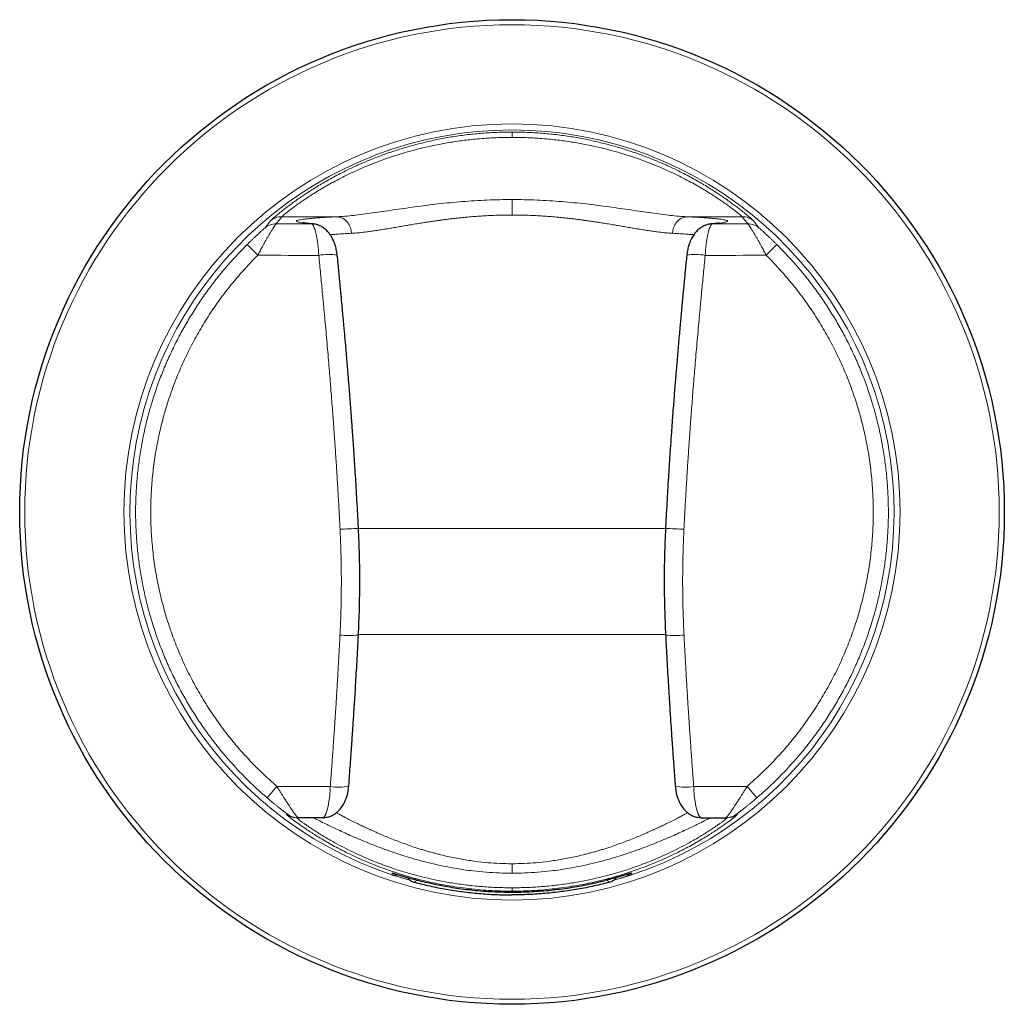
# Model space of a CAD drawing. Header units: millimetres. Extents: x 8 to 2236, y 12 to 2208.
# Tile 31 of 165: x 813 to 870, y 981 to 1038. Entities that reach past the tile are written whole.
import ezdxf

# ---------------------------------------------------------------- set-up
doc = ezdxf.new("R2010")
doc.units = ezdxf.units.MM

msp = doc.modelspace()

# ---------------------------------------------------------------- linework, layer by layer
at = {"color": 252, "linetype": 'Continuous', "lineweight": 0}
for p, q in [((828.554, 1026.23), (828.232, 1025.823)), ((831.752, 1026.23), (828.554, 1026.23)), ((851.87, 1026.23), (855.068, 1026.23)), ((855.068, 1026.23), (855.39, 1025.823)), ((827.575, 1025.577), (827.916, 1026)), ((856.047, 1025.577), (855.706, 1026)), ((827.178, 1024.011), (826.566, 1024.63)), ((856.444, 1024.011), (857.056, 1024.63)), ((832.97, 1008.282), (850.651, 1008.282)), ((850.657, 1002.175), (832.967, 1002.175)), ((828.281, 993.432), (827.715, 992.771)), ((828.281, 993.432), (831.352, 993.432)), ((855.341, 993.432), (852.27, 993.432)), ((855.341, 993.432), (855.907, 992.771)), ((828.82, 991.828), (828.886, 991.827)), ((854.801, 991.828), (854.736, 991.827)), ((834.914, 988.446), (834.977, 988.43)), ((848.708, 988.446), (848.653, 988.431))]:
    msp.add_line(p, q, dxfattribs=at)
at = {"color": 7, "linetype": 'Continuous', "lineweight": 30}
for p, q in [((829.482, 991.63), (829.419, 991.63)), ((830.919, 991.63), (829.482, 991.63)), ((852.703, 991.63), (854.14, 991.63)), ((854.14, 991.63), (854.203, 991.63))]:
    msp.add_line(p, q, dxfattribs=at)
at = {"color": 252, "linetype": 'Continuous', "lineweight": 0, "flags": 128}
for points in [[(828.232, 1025.823), (828.486, 1025.822), (828.741, 1025.821), (828.995, 1025.82), (829.25, 1025.82), (829.504, 1025.819), (829.759, 1025.818), (830.014, 1025.818), (830.268, 1025.817)], [(830.443, 1025.801), (830.378, 1025.811), (830.268, 1025.817)], [(853.179, 1025.801), (853.244, 1025.811), (853.354, 1025.817)], [(855.39, 1025.823), (855.136, 1025.822), (854.881, 1025.821), (854.627, 1025.82), (854.372, 1025.82), (854.118, 1025.819), (853.863, 1025.818), (853.608, 1025.818), (853.354, 1025.817)], [(830.687, 1024.001), (830.248, 1024.002), (829.809, 1024.004), (829.37, 1024.005), (828.932, 1024.006), (828.493, 1024.007), (828.055, 1024.009), (827.616, 1024.01), (827.178, 1024.011)], [(852.935, 1024.001), (853.374, 1024.002), (853.813, 1024.004), (854.251, 1024.005), (854.69, 1024.006), (855.129, 1024.007), (855.567, 1024.009), (856.006, 1024.01), (856.444, 1024.011)], [(841.811, 988.98), (841.811, 988.898), (841.811, 988.818), (841.811, 988.74), (841.811, 988.667), (841.811, 988.598), (841.811, 988.535), (841.811, 988.48), (841.811, 988.432)], [(834.913, 988.346), (834.913, 988.355), (834.913, 988.391), (834.914, 988.446)], [(848.709, 988.346), (848.709, 988.355), (848.708, 988.391), (848.708, 988.446)], [(836.158, 987.924), (836.201, 987.945), (836.372, 988.03), (836.374, 988.031)], [(841.811, 987.594), (841.811, 987.55), (841.811, 987.512), (841.811, 987.479), (841.811, 987.452), (841.811, 987.43), (841.811, 987.415), (841.811, 987.405), (841.811, 987.401)], [(847.464, 987.924), (847.421, 987.945), (847.25, 988.03), (847.248, 988.031)]]:
    msp.add_lwpolyline(points, dxfattribs=at)
at = {"color": 7, "linetype": 'Continuous', "lineweight": 30}
msp.add_circle((841.811, 1009.23), 28.344, dxfattribs=at)
at = {"color": 252, "linetype": 'Continuous', "lineweight": 0}
for radius in [28.054, 22.344]:
    msp.add_circle((841.811, 1009.23), radius, dxfattribs=at)
for centre, radius, start, end in [((841.811, 1009.23), 21.996, 285.5004, 254.5112), ((828.553, 1025.231), 0.999, 89.9367, 129.6153), ((831.628, 1025.304), 0.934, 358.1365, 82.3653), ((851.994, 1025.304), 0.934, 97.6347, 181.8635), ((855.069, 1025.231), 0.999, 50.3847, 90.0633), ((828.231, 1024.824), 0.999, 89.9398, 131.0227), ((855.391, 1024.824), 0.999, 48.9773, 90.0602), ((831.235, 1021.386), 2.673, 78.859, 101.8369), ((852.386, 1021.386), 2.673, 78.1631, 101.1409), ((828.207, 1088.453), 80.306, 272.64388, 273.40164), ((855.415, 1088.453), 80.306, 266.59836, 267.35612), ((832.466, 1007.521), 5.402, 264.0697, 275.3375), ((851.156, 1007.521), 5.402, 264.6625, 275.9303), ((831.828, 995.895), 2.508, 259.0706, 283.5332), ((851.794, 995.895), 2.508, 256.4668, 280.9294), ((829.419, 992.629), 1, 233.2514, 269.9997), ((829.482, 992.629), 1, 233.3923, 269.9997), ((854.14, 992.629), 1, 270.0003, 306.6077), ((854.203, 992.629), 1, 270.0003, 306.7486)]:
    msp.add_arc(centre, radius, start, end, dxfattribs=at)
for points, knots in [([(827.916, 1026), (827.926, 1026.011), (827.945, 1026.032), (828.017, 1026.098), (828.121, 1026.19), (828.249, 1026.299), (828.394, 1026.42), (828.549, 1026.545), (828.725, 1026.683), (828.923, 1026.835), (829.14, 1026.997), (829.376, 1027.168), (829.63, 1027.345), (829.904, 1027.531), (830.199, 1027.723), (830.511, 1027.919), (830.838, 1028.117), (831.18, 1028.315), (831.541, 1028.515), (831.921, 1028.715), (832.367, 1028.94), (832.887, 1029.185), (833.489, 1029.446), (834.116, 1029.696), (834.76, 1029.929), (835.416, 1030.144), (836.089, 1030.34), (836.815, 1030.526), (837.592, 1030.695), (838.42, 1030.843), (839.262, 1030.96), (840.109, 1031.043), (840.958, 1031.095), (841.526, 1031.101), (841.811, 1031.104)], [0, 0, 0, 0, 0.031634, 0.06316, 0.09472, 0.126455, 0.151633, 0.17679, 0.201994, 0.227314, 0.252817, 0.277609, 0.302481, 0.32749, 0.352695, 0.378152, 0.402825, 0.427679, 0.452759, 0.478111, 0.503777, 0.538794, 0.574376, 0.610614, 0.646243, 0.681102, 0.716524, 0.752566, 0.793244, 0.834531, 0.876494, 0.917492, 0.958642, 1, 1, 1, 1]), ([(841.811, 1030.799), (841.54, 1030.796), (840.998, 1030.791), (840.189, 1030.744), (839.381, 1030.67), (838.58, 1030.566), (837.789, 1030.434), (837.048, 1030.282), (836.357, 1030.117), (835.716, 1029.942), (835.089, 1029.75), (834.475, 1029.541), (833.877, 1029.318), (833.301, 1029.083), (832.771, 1028.849), (832.285, 1028.619), (831.842, 1028.396), (831.424, 1028.172), (831.029, 1027.95), (830.661, 1027.731), (830.319, 1027.519), (830.006, 1027.316), (829.721, 1027.123), (829.465, 1026.943), (829.239, 1026.779), (829.044, 1026.632), (828.881, 1026.505), (828.749, 1026.4), (828.65, 1026.318), (828.582, 1026.258), (828.563, 1026.239), (828.554, 1026.23)], [0, 0, 0, 0, 0.04173, 0.083319, 0.12488, 0.166929, 0.208572, 0.24993, 0.2858, 0.321321, 0.35658, 0.392309, 0.428321, 0.463988, 0.499419, 0.530973, 0.562283, 0.593434, 0.624514, 0.655722, 0.686806, 0.717859, 0.748972, 0.780265, 0.811536, 0.84288, 0.874391, 0.905732, 0.937054, 0.968447, 1, 1, 1, 1]), ([(855.706, 1026), (855.696, 1026.011), (855.677, 1026.032), (855.605, 1026.098), (855.501, 1026.19), (855.373, 1026.299), (855.227, 1026.42), (855.073, 1026.545), (854.897, 1026.683), (854.699, 1026.835), (854.481, 1026.997), (854.245, 1027.168), (853.992, 1027.345), (853.718, 1027.531), (853.423, 1027.723), (853.111, 1027.919), (852.784, 1028.117), (852.442, 1028.315), (852.081, 1028.515), (851.701, 1028.715), (851.255, 1028.94), (850.735, 1029.185), (850.133, 1029.446), (849.506, 1029.696), (848.862, 1029.929), (848.206, 1030.144), (847.532, 1030.34), (846.807, 1030.526), (846.03, 1030.695), (845.201, 1030.843), (844.36, 1030.96), (843.513, 1031.043), (842.664, 1031.095), (842.096, 1031.101), (841.811, 1031.104)], [0, 0, 0, 0, 0.0316342, 0.06316, 0.0947195, 0.1264547, 0.1516333, 0.1767901, 0.2019941, 0.2273138, 0.252817, 0.2776091, 0.3024806, 0.3274899, 0.3526949, 0.3781518, 0.4028247, 0.4276786, 0.4527591, 0.4781108, 0.5037768, 0.5387942, 0.5743764, 0.6106141, 0.6462433, 0.6811022, 0.7165237, 0.7525659, 0.7932439, 0.8345307, 0.8764936, 0.9174922, 0.9586425, 1, 1, 1, 1]), ([(841.811, 1031.104), (841.811, 1031.1), (841.811, 1031.091), (841.811, 1031.028), (841.811, 1030.934), (841.811, 1030.844), (841.811, 1030.799)], [0, 0, 0, 0, 0.247515, 0.499991, 0.752472, 1, 1, 1, 1]), ([(841.811, 1030.799), (842.082, 1030.796), (842.624, 1030.791), (843.433, 1030.744), (844.24, 1030.67), (845.042, 1030.566), (845.832, 1030.434), (846.573, 1030.282), (847.265, 1030.117), (847.906, 1029.942), (848.533, 1029.75), (849.147, 1029.541), (849.745, 1029.318), (850.321, 1029.083), (850.851, 1028.849), (851.336, 1028.619), (851.78, 1028.396), (852.198, 1028.172), (852.592, 1027.95), (852.961, 1027.731), (853.303, 1027.519), (853.616, 1027.316), (853.901, 1027.123), (854.157, 1026.943), (854.383, 1026.779), (854.578, 1026.632), (854.741, 1026.505), (854.873, 1026.4), (854.971, 1026.318), (855.04, 1026.258), (855.059, 1026.239), (855.068, 1026.23)], [0, 0, 0, 0, 0.04173, 0.083319, 0.12488, 0.166929, 0.208572, 0.24993, 0.2858, 0.321321, 0.35658, 0.392309, 0.428321, 0.463988, 0.499419, 0.530973, 0.562283, 0.593434, 0.624514, 0.655722, 0.686806, 0.717859, 0.748972, 0.780265, 0.811536, 0.84288, 0.874391, 0.905732, 0.937054, 0.968447, 1, 1, 1, 1]), ([(831.752, 1026.23), (831.902, 1026.238), (832.203, 1026.256), (832.697, 1026.305), (833.221, 1026.369), (833.775, 1026.444), (834.354, 1026.528), (834.955, 1026.617), (835.578, 1026.708), (836.222, 1026.798), (836.883, 1026.886), (837.559, 1026.967), (838.246, 1027.04), (838.945, 1027.103), (839.654, 1027.154), (840.37, 1027.191), (841.089, 1027.214), (841.57, 1027.217), (841.811, 1027.219)], [0, 0, 0, 0, 0.062231, 0.124607, 0.187343, 0.250646, 0.313375, 0.375919, 0.438472, 0.501227, 0.564146, 0.626625, 0.688864, 0.751065, 0.813584, 0.875769, 0.937836, 1, 1, 1, 1]), ([(841.811, 1027.219), (841.811, 1027.2), (841.811, 1027.163), (841.811, 1027.083), (841.811, 1026.986), (841.811, 1026.872), (841.811, 1026.745), (841.811, 1026.609), (841.811, 1026.47), (841.811, 1026.375), (841.811, 1026.329)], [0, 0, 0, 0, 0.120386, 0.244642, 0.371621, 0.500005, 0.628388, 0.755364, 0.879618, 1, 1, 1, 1]), ([(851.87, 1026.23), (851.72, 1026.238), (851.419, 1026.256), (850.925, 1026.305), (850.401, 1026.369), (849.846, 1026.444), (849.267, 1026.528), (848.667, 1026.617), (848.044, 1026.708), (847.4, 1026.798), (846.739, 1026.886), (846.063, 1026.967), (845.376, 1027.04), (844.676, 1027.103), (843.968, 1027.154), (843.252, 1027.191), (842.533, 1027.214), (842.052, 1027.217), (841.811, 1027.219)], [0, 0, 0, 0, 0.0622308, 0.1246074, 0.1873427, 0.2506464, 0.313375, 0.3759189, 0.4384717, 0.5012269, 0.5641456, 0.6266248, 0.6888639, 0.7510647, 0.8135836, 0.8757692, 0.9378361, 1, 1, 1, 1]), ([(830.268, 1025.817), (830.177, 1025.825), (829.996, 1025.842), (829.782, 1025.868), (829.612, 1025.895), (829.491, 1025.922), (829.418, 1025.949), (829.393, 1025.976), (829.418, 1026.003), (829.491, 1026.03), (829.612, 1026.057), (829.78, 1026.083), (829.996, 1026.109), (830.259, 1026.135), (830.566, 1026.16), (830.917, 1026.184), (831.308, 1026.207), (831.604, 1026.222), (831.752, 1026.23)], [0, 0, 0, 0, 0.062692, 0.125133, 0.18757, 0.250249, 0.312878, 0.375272, 0.437677, 0.500339, 0.562927, 0.625278, 0.68764, 0.750257, 0.812793, 0.875099, 0.93742, 1, 1, 1, 1]), ([(841.811, 1026.329), (841.689, 1026.328), (841.442, 1026.327), (841.071, 1026.319), (840.697, 1026.307), (840.319, 1026.289), (839.939, 1026.265), (839.557, 1026.237), (839.226, 1026.208), (838.944, 1026.181), (838.71, 1026.156), (838.471, 1026.13), (838.229, 1026.101), (837.993, 1026.071), (837.771, 1026.042), (837.562, 1026.013), (837.352, 1025.983), (837.133, 1025.951), (836.905, 1025.916), (836.636, 1025.874), (836.332, 1025.825), (836, 1025.771), (835.672, 1025.715), (835.35, 1025.659), (835.034, 1025.605), (834.725, 1025.553), (834.418, 1025.503), (834.119, 1025.455), (833.831, 1025.411), (833.56, 1025.373), (833.296, 1025.339), (833.038, 1025.311), (832.791, 1025.288), (832.637, 1025.278), (832.561, 1025.274)], [0, 0, 0, 0, 0.033778, 0.067964, 0.102561, 0.137576, 0.173015, 0.208881, 0.245179, 0.267047, 0.289493, 0.31252, 0.336127, 0.360314, 0.382, 0.401908, 0.422979, 0.445214, 0.468612, 0.493172, 0.528863, 0.564552, 0.600238, 0.636311, 0.672654, 0.708842, 0.744877, 0.783492, 0.820203, 0.855015, 0.890825, 0.928261, 0.964649, 1, 1, 1, 1]), ([(841.811, 1026.329), (841.933, 1026.328), (842.179, 1026.327), (842.55, 1026.319), (842.925, 1026.307), (843.302, 1026.289), (843.683, 1026.265), (844.065, 1026.237), (844.396, 1026.208), (844.678, 1026.181), (844.912, 1026.156), (845.15, 1026.13), (845.393, 1026.101), (845.629, 1026.071), (845.851, 1026.042), (846.06, 1026.013), (846.27, 1025.983), (846.489, 1025.951), (846.717, 1025.916), (846.986, 1025.874), (847.289, 1025.825), (847.622, 1025.771), (847.95, 1025.715), (848.272, 1025.659), (848.588, 1025.605), (848.897, 1025.553), (849.204, 1025.503), (849.503, 1025.455), (849.79, 1025.411), (850.062, 1025.373), (850.326, 1025.339), (850.584, 1025.311), (850.831, 1025.288), (850.985, 1025.278), (851.061, 1025.274)], [0, 0, 0, 0, 0.033778, 0.067964, 0.102561, 0.137576, 0.173015, 0.208881, 0.245179, 0.267047, 0.289493, 0.31252, 0.336127, 0.360314, 0.382, 0.401908, 0.422979, 0.445214, 0.468612, 0.493172, 0.528863, 0.564552, 0.600238, 0.636311, 0.672654, 0.708842, 0.744877, 0.783492, 0.820203, 0.855015, 0.890825, 0.928261, 0.964649, 1, 1, 1, 1]), ([(853.354, 1025.817), (853.445, 1025.825), (853.626, 1025.842), (853.84, 1025.868), (854.01, 1025.895), (854.13, 1025.922), (854.204, 1025.949), (854.228, 1025.976), (854.204, 1026.003), (854.131, 1026.03), (854.01, 1026.057), (853.841, 1026.083), (853.626, 1026.109), (853.363, 1026.135), (853.056, 1026.16), (852.705, 1026.184), (852.314, 1026.207), (852.018, 1026.222), (851.87, 1026.23)], [0, 0, 0, 0, 0.062692, 0.125133, 0.18757, 0.250249, 0.312878, 0.375272, 0.437677, 0.500339, 0.562927, 0.625278, 0.68764, 0.750257, 0.812793, 0.875099, 0.93742, 1, 1, 1, 1]), ([(826.566, 1024.63), (826.603, 1024.666), (826.677, 1024.74), (826.788, 1024.847), (826.899, 1024.954), (827.009, 1025.057), (827.114, 1025.156), (827.232, 1025.265), (827.333, 1025.357), (827.414, 1025.43), (827.467, 1025.478), (827.511, 1025.518), (827.545, 1025.548), (827.568, 1025.57), (827.573, 1025.575), (827.575, 1025.577)], [0, 0, 0, 0, 0.0878807, 0.1743757, 0.2599684, 0.3490463, 0.4346182, 0.5174155, 0.6463165, 0.7064538, 0.764569, 0.8244936, 0.8832138, 0.9423131, 1, 1, 1, 1]), ([(828.232, 1025.823), (828.227, 1025.818), (828.217, 1025.81), (828.192, 1025.777), (828.167, 1025.741), (828.145, 1025.709), (828.12, 1025.672), (828.091, 1025.628), (828.057, 1025.575), (828.019, 1025.514), (827.976, 1025.445), (827.929, 1025.368), (827.878, 1025.283), (827.83, 1025.202), (827.785, 1025.125), (827.744, 1025.054), (827.701, 1024.978), (827.655, 1024.898), (827.607, 1024.812), (827.557, 1024.722), (827.492, 1024.605), (827.408, 1024.451), (827.299, 1024.245), (827.22, 1024.093), (827.178, 1024.011)], [0, 0, 0, 0, 0.066276, 0.133288, 0.167154, 0.201287, 0.235714, 0.27046, 0.310226, 0.351039, 0.392929, 0.435928, 0.480062, 0.525358, 0.55634, 0.588489, 0.621813, 0.656316, 0.692004, 0.728881, 0.76695, 0.831473, 0.909155, 1, 1, 1, 1]), ([(830.687, 1024.001), (830.684, 1024.06), (830.678, 1024.18), (830.664, 1024.357), (830.647, 1024.532), (830.63, 1024.676), (830.614, 1024.789), (830.601, 1024.874), (830.587, 1024.959), (830.572, 1025.043), (830.556, 1025.125), (830.538, 1025.206), (830.517, 1025.297), (830.49, 1025.4), (830.465, 1025.48), (830.447, 1025.534), (830.437, 1025.562), (830.427, 1025.59), (830.416, 1025.617), (830.405, 1025.643), (830.386, 1025.685), (830.361, 1025.731), (830.332, 1025.772), (830.31, 1025.794), (830.294, 1025.806), (830.283, 1025.812), (830.275, 1025.815), (830.27, 1025.816), (830.268, 1025.817)], [0, 0, 0, 0, 0.060636, 0.122476, 0.185559, 0.24992, 0.283019, 0.317064, 0.352058, 0.388005, 0.424908, 0.46277, 0.501593, 0.560298, 0.627847, 0.647007, 0.666775, 0.687151, 0.708133, 0.729724, 0.751921, 0.818152, 0.874431, 0.920755, 0.948967, 0.971578, 0.988589, 1, 1, 1, 1]), ([(852.935, 1024.001), (852.938, 1024.06), (852.944, 1024.18), (852.958, 1024.357), (852.975, 1024.532), (852.992, 1024.676), (853.008, 1024.789), (853.021, 1024.874), (853.035, 1024.959), (853.05, 1025.043), (853.066, 1025.125), (853.083, 1025.206), (853.105, 1025.297), (853.132, 1025.4), (853.156, 1025.48), (853.175, 1025.534), (853.185, 1025.562), (853.195, 1025.59), (853.206, 1025.617), (853.217, 1025.643), (853.236, 1025.685), (853.261, 1025.731), (853.29, 1025.772), (853.311, 1025.794), (853.328, 1025.806), (853.339, 1025.812), (853.347, 1025.815), (853.352, 1025.816), (853.354, 1025.817)], [0, 0, 0, 0, 0.060636, 0.122476, 0.185559, 0.24992, 0.283019, 0.317064, 0.352058, 0.388005, 0.424908, 0.46277, 0.501593, 0.560298, 0.627847, 0.647007, 0.666775, 0.687151, 0.708133, 0.729724, 0.751921, 0.818152, 0.874431, 0.920755, 0.948967, 0.971578, 0.988589, 1, 1, 1, 1]), ([(855.39, 1025.823), (855.395, 1025.818), (855.405, 1025.81), (855.43, 1025.777), (855.455, 1025.741), (855.477, 1025.709), (855.502, 1025.672), (855.531, 1025.628), (855.564, 1025.575), (855.603, 1025.514), (855.646, 1025.445), (855.693, 1025.368), (855.743, 1025.283), (855.792, 1025.202), (855.837, 1025.125), (855.878, 1025.054), (855.921, 1024.978), (855.967, 1024.898), (856.015, 1024.812), (856.065, 1024.722), (856.129, 1024.605), (856.214, 1024.451), (856.323, 1024.245), (856.402, 1024.093), (856.444, 1024.011)], [0, 0, 0, 0, 0.066276, 0.133288, 0.167154, 0.201287, 0.235714, 0.27046, 0.310226, 0.351039, 0.392929, 0.435928, 0.480062, 0.525358, 0.55634, 0.588489, 0.621813, 0.656316, 0.692004, 0.728881, 0.76695, 0.831473, 0.909155, 1, 1, 1, 1]), ([(857.056, 1024.63), (857.019, 1024.666), (856.944, 1024.74), (856.833, 1024.847), (856.722, 1024.954), (856.613, 1025.057), (856.508, 1025.156), (856.39, 1025.265), (856.289, 1025.357), (856.208, 1025.43), (856.155, 1025.478), (856.111, 1025.518), (856.077, 1025.548), (856.054, 1025.57), (856.049, 1025.575), (856.047, 1025.577)], [0, 0, 0, 0, 0.087881, 0.174376, 0.259968, 0.349046, 0.434618, 0.517415, 0.646317, 0.706454, 0.764569, 0.824494, 0.883214, 0.942313, 1, 1, 1, 1]), ([(832.561, 1025.274), (832.45, 1025.268), (832.221, 1025.255), (831.901, 1025.235), (831.6, 1025.214), (831.427, 1025.199), (831.343, 1025.192)], [0, 0, 0, 0, 0.234791, 0.485002, 0.750627, 1, 1, 1, 1]), ([(851.061, 1025.274), (851.172, 1025.268), (851.401, 1025.255), (851.721, 1025.235), (852.022, 1025.214), (852.195, 1025.199), (852.279, 1025.192)], [0, 0, 0, 0, 0.23474, 0.484895, 0.750462, 1, 1, 1, 1]), ([(831.911, 1008.232), (831.894, 1008.562), (831.861, 1009.221), (831.805, 1010.209), (831.746, 1011.196), (831.684, 1012.182), (831.627, 1013.016), (831.579, 1013.703), (831.54, 1014.245), (831.499, 1014.795), (831.457, 1015.354), (831.413, 1015.923), (831.368, 1016.483), (831.321, 1017.061), (831.271, 1017.657), (831.217, 1018.293), (831.161, 1018.946), (831.102, 1019.616), (831.043, 1020.271), (830.972, 1021.032), (830.89, 1021.908), (830.791, 1022.94), (830.722, 1023.643), (830.687, 1024.001)], [0, 0, 0, 0, 0.062517, 0.124874, 0.187486, 0.249701, 0.31196, 0.345842, 0.380149, 0.414962, 0.450355, 0.486391, 0.523125, 0.55691, 0.596226, 0.636586, 0.678026, 0.720576, 0.764257, 0.802868, 0.865721, 0.931421, 1, 1, 1, 1]), ([(851.711, 1008.232), (851.728, 1008.562), (851.761, 1009.221), (851.816, 1010.209), (851.876, 1011.196), (851.938, 1012.182), (851.995, 1013.016), (852.043, 1013.703), (852.082, 1014.245), (852.122, 1014.795), (852.165, 1015.354), (852.209, 1015.923), (852.253, 1016.483), (852.301, 1017.061), (852.35, 1017.657), (852.404, 1018.293), (852.461, 1018.946), (852.52, 1019.616), (852.579, 1020.271), (852.649, 1021.032), (852.732, 1021.908), (852.83, 1022.94), (852.899, 1023.643), (852.935, 1024.001)], [0, 0, 0, 0, 0.062517, 0.124874, 0.187486, 0.249701, 0.31196, 0.345842, 0.380149, 0.414962, 0.450355, 0.486391, 0.523125, 0.55691, 0.596226, 0.636586, 0.678026, 0.720576, 0.764257, 0.802868, 0.865721, 0.931421, 1, 1, 1, 1]), ([(831.908, 1002.148), (831.922, 1002.447), (831.949, 1003.036), (831.973, 1003.91), (831.986, 1004.772), (831.987, 1005.632), (831.974, 1006.497), (831.951, 1007.364), (831.924, 1007.943), (831.911, 1008.232)], [0, 0, 0, 0, 0.147386, 0.290759, 0.431115, 0.572364, 0.714628, 0.857421, 1, 1, 1, 1]), ([(851.714, 1002.148), (851.7, 1002.447), (851.673, 1003.036), (851.648, 1003.91), (851.636, 1004.772), (851.635, 1005.632), (851.647, 1006.497), (851.671, 1007.364), (851.698, 1007.943), (851.711, 1008.232)], [0, 0, 0, 0, 0.147386, 0.290759, 0.431115, 0.572364, 0.714628, 0.857421, 1, 1, 1, 1]), ([(831.352, 993.432), (831.376, 993.759), (831.424, 994.399), (831.491, 995.343), (831.544, 996.098), (831.583, 996.675), (831.61, 997.082), (831.637, 997.487), (831.665, 997.911), (831.704, 998.536), (831.753, 999.347), (831.809, 1000.314), (831.861, 1001.243), (831.893, 1001.85), (831.908, 1002.148)], [0, 0, 0, 0, 0.112715, 0.221166, 0.325379, 0.37305, 0.419793, 0.465617, 0.512513, 0.565618, 0.680802, 0.79146, 0.897776, 1, 1, 1, 1]), ([(852.27, 993.432), (852.245, 993.759), (852.198, 994.399), (852.131, 995.343), (852.078, 996.098), (852.039, 996.675), (852.011, 997.082), (851.985, 997.487), (851.957, 997.911), (851.918, 998.536), (851.868, 999.347), (851.812, 1000.314), (851.761, 1001.243), (851.729, 1001.85), (851.714, 1002.148)], [0, 0, 0, 0, 0.112715, 0.221166, 0.325379, 0.37305, 0.419793, 0.465617, 0.512513, 0.565618, 0.680802, 0.79146, 0.897776, 1, 1, 1, 1]), ([(828.281, 993.432), (828.303, 993.395), (828.346, 993.322), (828.408, 993.218), (828.467, 993.122), (828.521, 993.035), (828.57, 992.955), (828.615, 992.884), (828.667, 992.801), (828.726, 992.707), (828.794, 992.602), (828.857, 992.505), (828.916, 992.415), (828.972, 992.331), (829.04, 992.23), (829.118, 992.116), (829.188, 992.015), (829.238, 991.944), (829.273, 991.895), (829.304, 991.851), (829.347, 991.793), (829.395, 991.729), (829.44, 991.672), (829.471, 991.636), (829.478, 991.632), (829.482, 991.63)], [0, 0, 0, 0, 0.041287, 0.079845, 0.115673, 0.148772, 0.179143, 0.206785, 0.2317, 0.276077, 0.318691, 0.35955, 0.398661, 0.436035, 0.471681, 0.539732, 0.604788, 0.636241, 0.666991, 0.697057, 0.726457, 0.796673, 0.865448, 0.93311, 1, 1, 1, 1]), ([(830.951, 991.638), (830.953, 991.639), (830.958, 991.641), (830.968, 991.647), (830.981, 991.658), (830.996, 991.673), (831.012, 991.693), (831.03, 991.718), (831.051, 991.755), (831.075, 991.802), (831.1, 991.861), (831.123, 991.923), (831.144, 991.987), (831.164, 992.05), (831.185, 992.128), (831.208, 992.222), (831.233, 992.336), (831.255, 992.454), (831.275, 992.575), (831.297, 992.733), (831.321, 992.934), (831.341, 993.181), (831.349, 993.349), (831.352, 993.432)], [0, 0, 0, 0, 0.010128, 0.033001, 0.058875, 0.08775, 0.119627, 0.154505, 0.192385, 0.244254, 0.292914, 0.338364, 0.380605, 0.419636, 0.455459, 0.51353, 0.56956, 0.623557, 0.67553, 0.725493, 0.819408, 0.910871, 1, 1, 1, 1]), ([(852.671, 991.638), (852.669, 991.639), (852.664, 991.641), (852.654, 991.647), (852.641, 991.658), (852.626, 991.673), (852.61, 991.693), (852.592, 991.718), (852.571, 991.755), (852.547, 991.802), (852.522, 991.861), (852.499, 991.923), (852.478, 991.987), (852.458, 992.05), (852.437, 992.128), (852.414, 992.222), (852.389, 992.336), (852.367, 992.454), (852.347, 992.575), (852.324, 992.733), (852.301, 992.934), (852.281, 993.181), (852.273, 993.349), (852.27, 993.432)], [0, 0, 0, 0, 0.0101278, 0.0330006, 0.0588746, 0.0877499, 0.1196266, 0.1545049, 0.1923849, 0.2442545, 0.2929144, 0.3383645, 0.3806049, 0.4196361, 0.4554588, 0.5135304, 0.56956, 0.6235565, 0.6755303, 0.7254933, 0.8194077, 0.9108709, 1, 1, 1, 1]), ([(855.341, 993.432), (855.319, 993.395), (855.276, 993.322), (855.213, 993.218), (855.155, 993.122), (855.101, 993.035), (855.052, 992.955), (855.007, 992.884), (854.955, 992.801), (854.895, 992.707), (854.828, 992.602), (854.765, 992.505), (854.705, 992.415), (854.65, 992.331), (854.582, 992.23), (854.504, 992.116), (854.434, 992.015), (854.384, 991.944), (854.349, 991.895), (854.317, 991.851), (854.275, 991.793), (854.227, 991.729), (854.182, 991.672), (854.151, 991.636), (854.144, 991.632), (854.14, 991.63)], [0, 0, 0, 0, 0.041287, 0.079845, 0.115673, 0.148772, 0.179143, 0.206785, 0.2317, 0.276077, 0.318691, 0.35955, 0.398661, 0.436035, 0.471681, 0.539732, 0.604788, 0.636241, 0.666991, 0.697057, 0.726457, 0.796673, 0.865448, 0.93311, 1, 1, 1, 1]), ([(828.886, 991.827), (828.885, 991.828), (828.883, 991.83), (828.862, 991.847), (828.834, 991.869), (828.802, 991.893), (828.76, 991.925), (828.705, 991.968), (828.643, 992.016), (828.583, 992.063), (828.527, 992.107), (828.45, 992.167), (828.351, 992.245), (828.228, 992.344), (828.08, 992.465), (827.908, 992.607), (827.78, 992.716), (827.715, 992.771)], [0, 0, 0, 0, 0.056022, 0.112045, 0.150385, 0.190122, 0.231736, 0.288844, 0.348639, 0.390368, 0.433803, 0.479109, 0.56198, 0.648118, 0.738167, 0.867758, 1, 1, 1, 1]), ([(854.736, 991.827), (854.737, 991.828), (854.739, 991.83), (854.76, 991.847), (854.788, 991.869), (854.819, 991.893), (854.862, 991.925), (854.917, 991.968), (854.979, 992.016), (855.039, 992.063), (855.095, 992.107), (855.172, 992.167), (855.27, 992.245), (855.394, 992.344), (855.542, 992.465), (855.714, 992.607), (855.842, 992.716), (855.907, 992.771)], [0, 0, 0, 0, 0.056022, 0.112045, 0.150385, 0.190122, 0.231736, 0.288844, 0.348639, 0.390368, 0.433803, 0.479109, 0.56198, 0.648118, 0.738167, 0.867758, 1, 1, 1, 1]), ([(841.811, 987.401), (841.588, 987.403), (841.144, 987.407), (840.48, 987.439), (839.823, 987.489), (839.168, 987.56), (838.52, 987.65), (837.879, 987.759), (837.252, 987.885), (836.677, 988.018), (836.152, 988.155), (835.677, 988.29), (835.215, 988.433), (834.767, 988.583), (834.292, 988.753), (833.796, 988.945), (833.285, 989.158), (832.8, 989.375), (832.34, 989.595), (831.905, 989.815), (831.496, 990.034), (831.117, 990.248), (830.765, 990.456), (830.443, 990.655), (830.15, 990.844), (829.886, 991.02), (829.652, 991.182), (829.446, 991.33), (829.269, 991.46), (829.121, 991.572), (829.003, 991.665), (828.913, 991.738), (828.852, 991.79), (828.818, 991.823), (828.82, 991.826), (828.82, 991.828)], [0, 0, 0, 0, 0.031362, 0.062563, 0.093654, 0.124687, 0.156154, 0.187409, 0.218508, 0.249509, 0.274769, 0.29983, 0.324726, 0.349493, 0.374166, 0.405782, 0.437148, 0.468345, 0.499456, 0.530898, 0.562194, 0.593433, 0.624707, 0.655944, 0.687105, 0.71828, 0.749563, 0.780906, 0.812198, 0.84353, 0.874995, 0.906249, 0.937442, 0.968663, 1, 1, 1, 1]), ([(829.419, 991.63), (829.418, 991.628), (829.417, 991.624), (829.449, 991.594), (829.506, 991.547), (829.592, 991.48), (829.705, 991.395), (829.847, 991.292), (830.015, 991.173), (830.211, 991.039), (830.436, 990.89), (830.688, 990.729), (830.967, 990.558), (831.309, 990.356), (831.724, 990.123), (832.226, 989.859), (832.774, 989.591), (833.365, 989.324), (834, 989.062), (834.671, 988.811), (835.375, 988.575), (836.111, 988.358), (836.874, 988.162), (837.661, 987.992), (838.468, 987.849), (839.29, 987.736), (840.123, 987.654), (840.964, 987.603), (841.528, 987.597), (841.811, 987.593)], [0, 0, 0, 0, 0.031491, 0.062835, 0.094088, 0.12531, 0.157045, 0.188509, 0.219767, 0.250883, 0.28245, 0.313716, 0.344754, 0.37564, 0.417605, 0.459192, 0.500604, 0.542344, 0.583941, 0.625608, 0.667029, 0.708471, 0.75014, 0.791723, 0.833299, 0.875064, 0.916594, 0.958177, 1, 1, 1, 1]), ([(841.811, 988.432), (841.562, 988.435), (841.064, 988.44), (840.32, 988.487), (839.645, 988.553), (839.041, 988.633), (838.505, 988.719), (837.975, 988.818), (837.399, 988.941), (836.784, 989.09), (836.136, 989.268), (835.513, 989.458), (834.915, 989.656), (834.348, 989.858), (833.809, 990.063), (833.3, 990.268), (832.824, 990.468), (832.385, 990.661), (831.982, 990.844), (831.621, 991.013), (831.3, 991.168), (831.022, 991.304), (830.79, 991.42), (830.608, 991.512), (830.477, 991.579), (830.394, 991.622), (830.384, 991.627), (830.379, 991.63)], [0, 0, 0, 0, 0.04126, 0.0826, 0.124252, 0.155107, 0.186123, 0.217387, 0.248983, 0.29005, 0.331487, 0.373462, 0.414757, 0.456152, 0.497794, 0.539582, 0.581235, 0.622901, 0.664754, 0.706286, 0.747656, 0.790062, 0.832088, 0.87392, 0.91609, 0.958049, 1, 1, 1, 1]), ([(831.699, 991.913), (831.73, 991.896), (831.798, 991.86), (831.908, 991.801), (832.027, 991.738), (832.149, 991.674), (832.28, 991.606), (832.421, 991.534), (832.572, 991.457), (832.735, 991.375), (832.894, 991.297), (833.038, 991.227), (833.164, 991.166), (833.289, 991.106), (833.424, 991.042), (833.57, 990.975), (833.728, 990.903), (833.898, 990.826), (834.081, 990.746), (834.317, 990.644), (834.609, 990.521), (834.959, 990.38), (835.321, 990.24), (835.704, 990.1), (836.047, 989.981), (836.345, 989.883), (836.582, 989.808), (836.815, 989.737), (837.044, 989.671), (837.268, 989.608), (837.487, 989.55), (837.767, 989.479), (838.108, 989.398), (838.515, 989.312), (838.917, 989.236), (839.315, 989.17), (839.811, 989.1), (840.41, 989.036), (841.112, 988.989), (841.579, 988.983), (841.811, 988.98)], [0, 0, 0, 0, 0.020076, 0.044395, 0.065282, 0.086725, 0.108727, 0.131289, 0.154415, 0.178105, 0.202361, 0.221143, 0.23612, 0.252033, 0.268883, 0.28667, 0.305395, 0.325058, 0.34566, 0.367201, 0.402914, 0.438636, 0.474454, 0.510166, 0.547932, 0.569537, 0.590485, 0.610775, 0.630409, 0.649386, 0.667709, 0.685378, 0.71862, 0.751026, 0.782606, 0.813373, 0.843339, 0.896348, 0.948538, 1, 1, 1, 1]), ([(851.923, 991.913), (851.892, 991.896), (851.824, 991.86), (851.713, 991.801), (851.594, 991.738), (851.473, 991.674), (851.342, 991.606), (851.201, 991.534), (851.049, 991.457), (850.887, 991.375), (850.728, 991.297), (850.584, 991.227), (850.457, 991.166), (850.333, 991.106), (850.198, 991.042), (850.052, 990.975), (849.894, 990.903), (849.724, 990.826), (849.541, 990.746), (849.305, 990.644), (849.013, 990.521), (848.663, 990.38), (848.301, 990.24), (847.918, 990.1), (847.575, 989.981), (847.277, 989.883), (847.04, 989.808), (846.807, 989.737), (846.578, 989.671), (846.354, 989.608), (846.135, 989.55), (845.855, 989.479), (845.513, 989.398), (845.107, 989.312), (844.705, 989.236), (844.307, 989.17), (843.811, 989.1), (843.212, 989.036), (842.51, 988.989), (842.043, 988.983), (841.811, 988.98)], [0, 0, 0, 0, 0.020076, 0.044395, 0.065282, 0.086725, 0.108727, 0.131289, 0.154415, 0.178105, 0.202361, 0.221143, 0.23612, 0.252033, 0.268883, 0.28667, 0.305395, 0.325058, 0.34566, 0.367201, 0.402914, 0.438636, 0.474454, 0.510166, 0.547932, 0.569537, 0.590485, 0.610775, 0.630409, 0.649386, 0.667709, 0.685378, 0.71862, 0.751026, 0.782606, 0.813373, 0.843339, 0.896348, 0.948538, 1, 1, 1, 1]), ([(841.811, 987.401), (842.034, 987.403), (842.478, 987.407), (843.141, 987.439), (843.799, 987.489), (844.453, 987.56), (845.102, 987.65), (845.743, 987.759), (846.369, 987.885), (846.945, 988.018), (847.469, 988.155), (847.945, 988.29), (848.407, 988.433), (848.854, 988.583), (849.33, 988.753), (849.826, 988.945), (850.337, 989.158), (850.822, 989.375), (851.282, 989.595), (851.717, 989.815), (852.125, 990.034), (852.505, 990.248), (852.856, 990.456), (853.179, 990.655), (853.472, 990.844), (853.735, 991.02), (853.97, 991.182), (854.176, 991.33), (854.353, 991.46), (854.501, 991.572), (854.619, 991.665), (854.709, 991.738), (854.769, 991.79), (854.803, 991.823), (854.802, 991.826), (854.801, 991.828)], [0, 0, 0, 0, 0.031362, 0.062563, 0.093654, 0.124687, 0.156154, 0.187409, 0.218508, 0.249509, 0.274769, 0.29983, 0.324726, 0.349493, 0.374166, 0.405782, 0.437148, 0.468345, 0.499456, 0.530898, 0.562194, 0.593433, 0.624707, 0.655944, 0.687105, 0.71828, 0.749563, 0.780906, 0.812198, 0.84353, 0.874995, 0.906249, 0.937442, 0.968663, 1, 1, 1, 1]), ([(854.203, 991.63), (854.204, 991.628), (854.205, 991.624), (854.173, 991.594), (854.115, 991.547), (854.03, 991.48), (853.916, 991.395), (853.775, 991.292), (853.607, 991.173), (853.41, 991.039), (853.186, 990.89), (852.933, 990.729), (852.655, 990.558), (852.313, 990.356), (851.897, 990.123), (851.395, 989.859), (850.848, 989.591), (850.256, 989.324), (849.622, 989.062), (848.951, 988.811), (848.247, 988.575), (847.511, 988.358), (846.748, 988.162), (845.961, 987.992), (845.154, 987.849), (844.332, 987.736), (843.499, 987.654), (842.658, 987.603), (842.094, 987.597), (841.811, 987.593)], [0, 0, 0, 0, 0.031491, 0.062835, 0.094088, 0.12531, 0.157045, 0.188509, 0.219767, 0.250883, 0.28245, 0.313716, 0.344754, 0.37564, 0.417605, 0.459192, 0.500604, 0.542344, 0.583941, 0.625608, 0.667029, 0.708471, 0.75014, 0.791723, 0.833299, 0.875064, 0.916594, 0.958177, 1, 1, 1, 1]), ([(841.811, 988.432), (842.06, 988.435), (842.557, 988.44), (843.302, 988.487), (843.976, 988.553), (844.581, 988.633), (845.117, 988.719), (845.647, 988.818), (846.223, 988.941), (846.838, 989.09), (847.485, 989.268), (848.109, 989.458), (848.706, 989.656), (849.274, 989.858), (849.813, 990.063), (850.322, 990.268), (850.797, 990.468), (851.237, 990.661), (851.639, 990.844), (852.001, 991.013), (852.322, 991.168), (852.6, 991.304), (852.832, 991.42), (853.014, 991.512), (853.145, 991.579), (853.227, 991.622), (853.238, 991.627), (853.243, 991.63)], [0, 0, 0, 0, 0.04126, 0.0826, 0.124252, 0.155107, 0.186123, 0.217387, 0.248983, 0.29005, 0.331487, 0.373462, 0.414757, 0.456152, 0.497794, 0.539582, 0.581235, 0.622901, 0.664754, 0.706286, 0.747656, 0.790062, 0.832088, 0.87392, 0.91609, 0.958049, 1, 1, 1, 1]), ([(835.94, 988.035), (835.916, 988.042), (835.569, 988.13), (835.229, 988.242), (834.913, 988.346)], [0, 0, 0, 0, 0.07041, 1, 1, 1, 1]), ([(834.914, 988.446), (834.916, 988.446), (834.919, 988.446), (834.95, 988.437), (834.959, 988.435)], [0, 0, 0, 0, 0.710004, 1, 1, 1, 1]), ([(848.709, 988.346), (848.392, 988.241), (848.052, 988.13), (847.705, 988.041), (847.681, 988.035)], [0, 0, 0, 0, 0.931762, 1, 1, 1, 1]), ([(848.708, 988.446), (848.706, 988.446), (848.702, 988.446), (848.67, 988.437), (848.661, 988.434)], [0, 0, 0, 0, 0.692025, 1, 1, 1, 1])]:
    msp.add_open_spline(points, degree=3, knots=knots, dxfattribs=at)
at = {"color": 7, "linetype": 'Continuous', "lineweight": 30}
for points, knots in [([(830.371, 1025.812), (830.329, 1025.815), (830.244, 1025.823), (830.135, 1025.834), (830.04, 1025.844), (829.965, 1025.853), (829.902, 1025.862), (829.852, 1025.869), (829.815, 1025.875), (829.791, 1025.88), (829.78, 1025.882), (829.776, 1025.883), (829.777, 1025.883), (829.777, 1025.883)], [0, 0, 0, 0, 0.125229, 0.259551, 0.383314, 0.496545, 0.599275, 0.712961, 0.81034, 0.891472, 0.956416, 0.990758, 1, 1, 1, 1]), ([(831.752, 1024.007), (831.745, 1024.067), (831.731, 1024.183), (831.699, 1024.347), (831.658, 1024.511), (831.608, 1024.669), (831.55, 1024.816), (831.495, 1024.936), (831.441, 1025.038), (831.387, 1025.128), (831.334, 1025.208), (831.279, 1025.282), (831.22, 1025.353), (831.146, 1025.433), (831.056, 1025.516), (830.956, 1025.593), (830.857, 1025.656), (830.759, 1025.706), (830.67, 1025.743), (830.588, 1025.77), (830.49, 1025.796), (830.424, 1025.805), (830.388, 1025.81)], [0, 0, 0, 0, 0.067615, 0.131094, 0.189007, 0.263336, 0.326441, 0.381252, 0.42834, 0.472198, 0.514595, 0.550816, 0.590266, 0.635912, 0.689844, 0.743279, 0.794345, 0.841601, 0.868455, 0.903352, 0.947077, 1, 1, 1, 1]), ([(853.234, 1025.81), (853.198, 1025.805), (853.132, 1025.796), (853.03, 1025.769), (852.94, 1025.738), (852.857, 1025.703), (852.79, 1025.669), (852.728, 1025.632), (852.654, 1025.584), (852.566, 1025.516), (852.476, 1025.433), (852.402, 1025.353), (852.343, 1025.282), (852.281, 1025.199), (852.216, 1025.099), (852.143, 1024.969), (852.077, 1024.829), (852.014, 1024.669), (851.963, 1024.511), (851.923, 1024.347), (851.891, 1024.183), (851.877, 1024.067), (851.87, 1024.007)], [0, 0, 0, 0, 0.052918, 0.096639, 0.137471, 0.168038, 0.196397, 0.224477, 0.256808, 0.310238, 0.364165, 0.409807, 0.449253, 0.485471, 0.542276, 0.602327, 0.673589, 0.736689, 0.811011, 0.868918, 0.932391, 1, 1, 1, 1]), ([(853.757, 1025.859), (853.756, 1025.86), (853.751, 1025.861), (853.725, 1025.859), (853.679, 1025.854), (853.61, 1025.846), (853.514, 1025.836), (853.396, 1025.824), (853.299, 1025.816), (853.251, 1025.812)], [0, 0, 0, 0, 0.071878, 0.196982, 0.335383, 0.487165, 0.652388, 0.831094, 1, 1, 1, 1]), ([(832.972, 1008.288), (832.958, 1008.563), (832.931, 1009.098), (832.887, 1009.88), (832.845, 1010.621), (832.802, 1011.321), (832.761, 1011.977), (832.72, 1012.588), (832.682, 1013.157), (832.645, 1013.686), (832.611, 1014.16), (832.58, 1014.582), (832.552, 1014.955), (832.526, 1015.301), (832.5, 1015.633), (832.474, 1015.963), (832.448, 1016.298), (832.42, 1016.639), (832.377, 1017.172), (832.316, 1017.905), (832.252, 1018.65), (832.202, 1019.217), (832.17, 1019.582), (832.139, 1019.924), (832.114, 1020.196), (832.095, 1020.405), (832.081, 1020.558), (832.068, 1020.701), (832.056, 1020.833), (832.044, 1020.956), (832.034, 1021.069), (832.023, 1021.184), (832.011, 1021.32), (831.994, 1021.496), (831.973, 1021.718), (831.948, 1021.986), (831.918, 1022.301), (831.883, 1022.662), (831.844, 1023.069), (831.8, 1023.523), (831.768, 1023.841), (831.752, 1024.008)], [0, 0, 0, 0, 0.052183, 0.101777, 0.148782, 0.193202, 0.235038, 0.273613, 0.309697, 0.343291, 0.374395, 0.400062, 0.423743, 0.445437, 0.466061, 0.487033, 0.508368, 0.530069, 0.552134, 0.609946, 0.670127, 0.694419, 0.718184, 0.739991, 0.759819, 0.770203, 0.779949, 0.789054, 0.79752, 0.805347, 0.812533, 0.819121, 0.827374, 0.838584, 0.852753, 0.869881, 0.889971, 0.913025, 0.939045, 0.968036, 1, 1, 1, 1]), ([(851.87, 1024.008), (851.855, 1023.859), (851.828, 1023.577), (851.788, 1023.175), (851.754, 1022.817), (851.723, 1022.502), (851.698, 1022.242), (851.678, 1022.033), (851.663, 1021.87), (851.65, 1021.733), (851.64, 1021.625), (851.632, 1021.545), (851.627, 1021.487), (851.622, 1021.433), (851.616, 1021.371), (851.605, 1021.258), (851.589, 1021.082), (851.567, 1020.84), (851.542, 1020.572), (851.517, 1020.297), (851.492, 1020.02), (851.446, 1019.514), (851.382, 1018.786), (851.318, 1018.041), (851.272, 1017.497), (851.242, 1017.134), (851.209, 1016.737), (851.174, 1016.302), (851.137, 1015.835), (851.099, 1015.334), (851.058, 1014.8), (851.016, 1014.231), (850.97, 1013.585), (850.919, 1012.856), (850.865, 1012.04), (850.81, 1011.174), (850.756, 1010.257), (850.701, 1009.289), (850.667, 1008.628), (850.65, 1008.288)], [0, 0, 0, 0, 0.028451, 0.054121, 0.077013, 0.097129, 0.114472, 0.126808, 0.13722, 0.145709, 0.153049, 0.157886, 0.160874, 0.164256, 0.168218, 0.17276, 0.185761, 0.201983, 0.219114, 0.23691, 0.254577, 0.272116, 0.333704, 0.393655, 0.41461, 0.437567, 0.462855, 0.49047, 0.520411, 0.55208, 0.585989, 0.62214, 0.660531, 0.709157, 0.76096, 0.815942, 0.874106, 0.935458, 1, 1, 1, 1]), ([(832.968, 1002.143), (832.991, 1002.655), (833.035, 1003.68), (833.053, 1005.217), (833.037, 1006.753), (832.993, 1007.776), (832.972, 1008.288)], [0, 0, 0, 0, 0.250628, 0.500444, 0.750038, 1, 1, 1, 1]), ([(850.65, 1008.288), (850.628, 1007.776), (850.585, 1006.753), (850.569, 1005.217), (850.587, 1003.68), (850.631, 1002.655), (850.653, 1002.143)], [0, 0, 0, 0, 0.249962, 0.499556, 0.749372, 1, 1, 1, 1]), ([(832.415, 993.456), (832.43, 993.664), (832.461, 994.074), (832.505, 994.675), (832.539, 995.154), (832.564, 995.516), (832.583, 995.775), (832.602, 996.054), (832.624, 996.37), (832.648, 996.736), (832.676, 997.15), (832.706, 997.612), (832.739, 998.124), (832.774, 998.684), (832.811, 999.289), (832.849, 999.938), (832.889, 1000.631), (832.929, 1001.371), (832.955, 1001.88), (832.968, 1002.143)], [0, 0, 0, 0, 0.071988, 0.141876, 0.208032, 0.237894, 0.266907, 0.297788, 0.334257, 0.376335, 0.424017, 0.4773, 0.53618, 0.600654, 0.670717, 0.744966, 0.824599, 0.909612, 1, 1, 1, 1]), ([(850.653, 1002.143), (850.668, 1001.86), (850.696, 1001.313), (850.739, 1000.52), (850.781, 999.782), (850.822, 999.099), (850.861, 998.471), (850.896, 997.907), (850.929, 997.405), (850.958, 996.964), (850.985, 996.571), (851.008, 996.227), (851.033, 995.862), (851.062, 995.456), (851.095, 994.983), (851.131, 994.49), (851.168, 993.978), (851.194, 993.632), (851.207, 993.456)], [0, 0, 0, 0, 0.097378, 0.188486, 0.27332, 0.351874, 0.424143, 0.490124, 0.546569, 0.597416, 0.64266, 0.682299, 0.716328, 0.768626, 0.822881, 0.879848, 0.939296, 1, 1, 1, 1]), ([(830.951, 991.637), (831.008, 991.64), (831.116, 991.645), (831.26, 991.678), (831.37, 991.717), (831.456, 991.756), (831.524, 991.792), (831.594, 991.834), (831.675, 991.891), (831.759, 991.96), (831.844, 992.042), (831.928, 992.135), (832.011, 992.245), (832.085, 992.359), (832.144, 992.466), (832.191, 992.563), (832.23, 992.653), (832.267, 992.749), (832.303, 992.856), (832.332, 992.959), (832.356, 993.057), (832.378, 993.161), (832.4, 993.297), (832.41, 993.4), (832.415, 993.456)], [0, 0, 0, 0, 0.0635075, 0.1180352, 0.1614511, 0.1925425, 0.2214422, 0.2550278, 0.2932735, 0.343985, 0.3873478, 0.4389123, 0.5012957, 0.5581497, 0.6086574, 0.6500257, 0.6873658, 0.7248732, 0.7717477, 0.8176785, 0.8466526, 0.8867018, 0.937962, 1, 1, 1, 1]), ([(851.207, 993.456), (851.212, 993.4), (851.222, 993.297), (851.244, 993.161), (851.266, 993.057), (851.289, 992.959), (851.319, 992.856), (851.354, 992.749), (851.392, 992.653), (851.431, 992.563), (851.478, 992.466), (851.537, 992.359), (851.611, 992.245), (851.694, 992.135), (851.778, 992.042), (851.862, 991.96), (851.946, 991.891), (852.028, 991.834), (852.098, 991.792), (852.166, 991.756), (852.252, 991.717), (852.362, 991.678), (852.506, 991.645), (852.613, 991.64), (852.671, 991.637)], [0, 0, 0, 0, 0.062038, 0.113298, 0.153347, 0.182321, 0.228252, 0.275127, 0.312634, 0.349974, 0.391343, 0.44185, 0.498704, 0.561088, 0.612652, 0.656015, 0.706727, 0.744972, 0.778558, 0.807458, 0.838549, 0.881965, 0.936493, 1, 1, 1, 1]), ([(830.919, 991.63), (830.92, 991.63), (830.926, 991.63), (830.937, 991.631), (830.946, 991.636), (830.951, 991.638)], [0, 0, 0, 0, 0.1314993, 0.5262653, 1, 1, 1, 1]), ([(852.703, 991.63), (852.701, 991.63), (852.696, 991.63), (852.685, 991.631), (852.676, 991.636), (852.671, 991.638)], [0, 0, 0, 0, 0.1314993, 0.5262653, 1, 1, 1, 1]), ([(834.913, 988.346), (834.914, 988.345), (834.962, 988.33), (835.043, 988.318), (835.151, 988.325), (835.207, 988.344), (835.231, 988.352)], [0, 0, 0, 0, 0.01031, 0.481992, 0.781186, 1, 1, 1, 1]), ([(834.959, 988.435), (834.97, 988.431), (834.998, 988.423), (835.089, 988.396), (835.221, 988.355), (835.389, 988.304), (835.586, 988.246), (835.81, 988.182), (836.034, 988.12), (836.246, 988.064), (836.376, 988.031), (836.441, 988.014)], [0, 0, 0, 0, 0.069811, 0.188217, 0.306656, 0.428733, 0.55084, 0.678833, 0.806841, 0.903421, 1, 1, 1, 1]), ([(834.96, 988.434), (834.96, 988.434), (834.96, 988.434), (834.965, 988.433), (834.971, 988.431), (834.972, 988.431)], [0, 0, 0, 0, 0.30617, 0.908466, 1, 1, 1, 1]), ([(835.807, 988.183), (835.814, 988.171), (835.838, 988.13), (835.895, 988.07), (835.973, 988.005), (836.061, 987.955), (836.126, 987.934), (836.158, 987.924)], [0, 0, 0, 0, 0.095096, 0.321324, 0.547553, 0.773776, 1, 1, 1, 1]), ([(848.661, 988.434), (848.65, 988.431), (848.622, 988.423), (848.533, 988.396), (848.401, 988.355), (848.233, 988.304), (848.035, 988.246), (847.811, 988.182), (847.587, 988.12), (847.375, 988.064), (847.246, 988.031), (847.181, 988.014)], [0, 0, 0, 0, 0.065778, 0.184697, 0.30365, 0.426256, 0.548893, 0.677441, 0.806003, 0.903002, 1, 1, 1, 1]), ([(847.815, 988.183), (847.808, 988.171), (847.783, 988.13), (847.727, 988.07), (847.649, 988.005), (847.56, 987.955), (847.496, 987.934), (847.464, 987.924)], [0, 0, 0, 0, 0.095096, 0.321324, 0.547553, 0.773776, 1, 1, 1, 1]), ([(848.709, 988.346), (848.708, 988.345), (848.66, 988.33), (848.578, 988.318), (848.471, 988.325), (848.415, 988.344), (848.391, 988.352)], [0, 0, 0, 0, 0.01031, 0.481992, 0.781186, 1, 1, 1, 1]), ([(848.648, 988.43), (848.651, 988.431), (848.659, 988.433), (848.664, 988.435), (848.663, 988.434), (848.663, 988.434)], [0, 0, 0, 0, 0.460974, 0.997028, 1, 1, 1, 1]), ([(836.158, 987.924), (836.466, 987.846), (837.082, 987.69), (838.017, 987.508), (838.959, 987.364), (839.907, 987.261), (840.858, 987.197), (841.493, 987.189), (841.811, 987.185)], [0, 0, 0, 0, 0.166672, 0.333341, 0.500008, 0.666673, 0.833337, 1, 1, 1, 1]), ([(836.441, 988.014), (836.765, 987.936), (837.446, 987.774), (838.498, 987.589), (839.409, 987.472), (840.144, 987.406), (840.698, 987.371), (841.254, 987.35), (841.959, 987.341), (842.844, 987.361), (843.909, 987.437), (844.821, 987.548), (845.549, 987.664), (846.096, 987.766), (846.64, 987.881), (847, 987.97), (847.181, 988.014)], [0, 0, 0, 0, 0.092193, 0.19349, 0.295044, 0.3462, 0.39739, 0.448678, 0.5, 0.592193, 0.69349, 0.795044, 0.8462, 0.89739, 0.948678, 1, 1, 1, 1]), ([(847.464, 987.924), (847.156, 987.846), (846.54, 987.69), (845.604, 987.508), (844.662, 987.364), (843.715, 987.261), (842.764, 987.197), (842.129, 987.189), (841.811, 987.185)], [0, 0, 0, 0, 0.1666719, 0.333341, 0.5000077, 0.6666729, 0.8333368, 1, 1, 1, 1])]:
    msp.add_open_spline(points, degree=3, knots=knots, dxfattribs=at)
at = {"color": 252, "linetype": 'Continuous', "lineweight": 0}
for points in [[(827.715, 992.771), (827.49, 992.968), (827.042, 993.362), (826.4, 993.987), (825.783, 994.637), (825.194, 995.311), (824.633, 996.01), (824.102, 996.731), (823.6, 997.473), (823.13, 998.235), (822.692, 999.016), (822.286, 999.815), (821.914, 1000.63), (821.576, 1001.459), (821.272, 1002.302), (821.003, 1003.156), (820.77, 1004.021), (820.573, 1004.895), (820.412, 1005.776), (820.288, 1006.663), (820.2, 1007.554), (820.149, 1008.448), (820.135, 1009.344), (820.159, 1010.239), (820.219, 1011.133), (820.316, 1012.023), (820.45, 1012.909), (820.62, 1013.788), (820.826, 1014.66), (821.069, 1015.522), (821.346, 1016.374), (821.659, 1017.213), (822.006, 1018.039), (822.387, 1018.85), (822.801, 1019.644), (823.247, 1020.42), (823.725, 1021.178), (824.235, 1021.915), (824.773, 1022.63), (825.342, 1023.322), (825.937, 1023.992), (826.356, 1024.417), (826.566, 1024.63)], [(855.907, 992.771), (856.131, 992.968), (856.58, 993.362), (857.222, 993.987), (857.839, 994.637), (858.428, 995.311), (858.989, 996.01), (859.52, 996.731), (860.021, 997.473), (860.491, 998.235), (860.93, 999.016), (861.335, 999.815), (861.708, 1000.63), (862.046, 1001.459), (862.35, 1002.302), (862.618, 1003.156), (862.852, 1004.021), (863.049, 1004.895), (863.21, 1005.776), (863.334, 1006.663), (863.422, 1007.554), (863.473, 1008.448), (863.486, 1009.344), (863.463, 1010.239), (863.403, 1011.133), (863.306, 1012.023), (863.172, 1012.909), (863.002, 1013.788), (862.795, 1014.66), (862.553, 1015.522), (862.275, 1016.374), (861.963, 1017.213), (861.616, 1018.039), (861.235, 1018.85), (860.821, 1019.644), (860.375, 1020.42), (859.896, 1021.178), (859.387, 1021.915), (858.848, 1022.63), (858.28, 1023.322), (857.685, 1023.992), (857.266, 1024.417), (857.056, 1024.63)], [(827.178, 1024.011), (826.927, 1023.756), (826.425, 1023.244), (825.725, 1022.429), (825.064, 1021.581), (824.449, 1020.7), (823.88, 1019.788), (823.358, 1018.848), (822.886, 1017.883), (822.465, 1016.894), (822.095, 1015.885), (821.778, 1014.858), (821.514, 1013.816), (821.304, 1012.762), (821.149, 1011.698), (821.049, 1010.628), (821.005, 1009.554), (821.016, 1008.48), (821.082, 1007.407), (821.204, 1006.339), (821.381, 1005.279), (821.612, 1004.229), (821.897, 1003.193), (822.235, 1002.173), (822.626, 1001.171), (823.067, 1000.192), (823.559, 999.236), (824.099, 998.307), (824.687, 997.407), (825.32, 996.538), (825.997, 995.704), (826.717, 994.906), (827.475, 994.143), (828.012, 993.669), (828.281, 993.432)], [(856.444, 1024.011), (856.695, 1023.756), (857.196, 1023.244), (857.897, 1022.429), (858.558, 1021.581), (859.173, 1020.7), (859.742, 1019.788), (860.263, 1018.848), (860.735, 1017.883), (861.157, 1016.894), (861.527, 1015.885), (861.844, 1014.858), (862.108, 1013.816), (862.318, 1012.762), (862.473, 1011.698), (862.573, 1010.628), (862.617, 1009.554), (862.606, 1008.48), (862.54, 1007.407), (862.418, 1006.339), (862.241, 1005.279), (862.01, 1004.229), (861.725, 1003.193), (861.387, 1002.173), (860.996, 1001.171), (860.554, 1000.192), (860.063, 999.236), (859.522, 998.307), (858.935, 997.407), (858.302, 996.538), (857.624, 995.704), (856.904, 994.906), (856.147, 994.143), (855.61, 993.669), (855.341, 993.432)]]:
    msp.add_open_spline(points, degree=3, dxfattribs=at)

doc.saveas('drawing.dxf')
